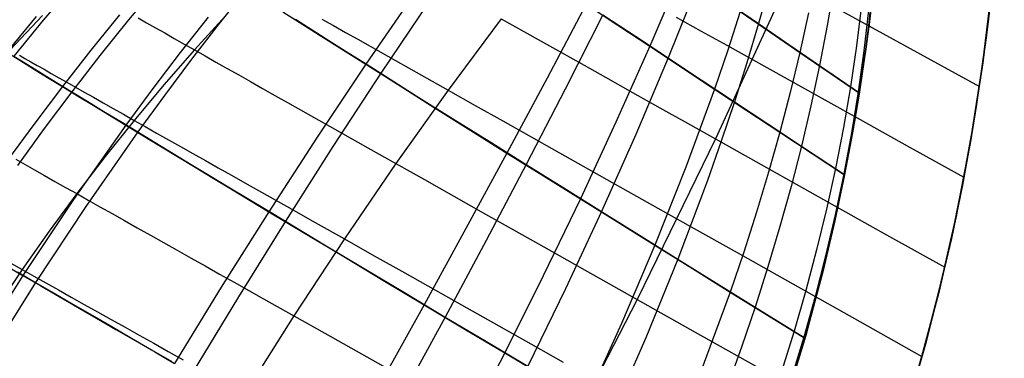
# Model space of a CAD drawing. Header units: millimetres. Extents: x -58 to 58, y -58 to 58.
# Tile 45 of 74: x 32.39 to 57.5, y -15.44 to -6.81. Entities that reach past the tile are written whole.
import ezdxf

# ---------------------------------------------------------------- set-up
doc = ezdxf.new("R2010")
doc.units = ezdxf.units.MM
doc.header["$MEASUREMENT"] = 0
doc.layers.add('Predefinito', color=5, linetype='Continuous')

msp = doc.modelspace()

# ---------------------------------------------------------------- linework, layer by layer
at = {"layer": 'Predefinito', "color": 9}
for points in [[(51.89, -16.662), (52.435, -14.861), (52.916, -13.043), (53.335, -11.208), (53.69, -9.361), (53.981, -7.502), (54.208, -5.634), (54.37, -3.76), (54.468, -1.881), (54.5, 0)], [(54.5, 0), (54.468, -1.881), (54.37, -3.76), (54.208, -5.634), (53.981, -7.502), (53.69, -9.361), (53.335, -11.208), (52.916, -13.043), (52.435, -14.861), (51.89, -16.662)], [(55.321, -15.679), (55.829, -13.761), (56.271, -11.825), (56.645, -9.876), (56.953, -7.915), (57.192, -5.945), (57.363, -3.967), (57.466, -1.985), (57.5, 0)], [(57.5, 0), (57.466, -1.985), (57.363, -3.967), (57.192, -5.945), (56.953, -7.915), (56.645, -9.876), (56.271, -11.825), (55.829, -13.761), (55.321, -15.679)]]:
    msp.add_lwpolyline(points, dxfattribs=at)
for points in [[(54.5, 0, 29.16), (54.481, -1.445, 29.023), (54.402, -3.259, 28.816), (54.359, -3.915, 28.748), (54.236, -5.36, 28.611), (54.057, -6.938, 28.474), (53.8, -8.708, 28.338), (53.631, -9.695, 28.271), (53.426, -10.766, 28.204), (53.176, -11.939, 28.138), (52.868, -13.237, 28.073), (52.473, -14.724, 28.008), (51.969, -16.417, 27.944)], [(54.008, -7.308, 351.556), (54.142, -6.238, 351.467), (54.248, -5.23, 351.377), (54.332, -4.273, 351.287), (54.394, -3.394, 351.198), (54.469, -1.824, 351.017), (54.5, 0, 350.837)], [(55.137, -16.313, 350), (55.51, -14.998, 350), (55.85, -13.675, 350), (56.159, -12.344, 350), (56.437, -11.006, 350), (56.682, -9.662, 350), (56.896, -8.312, 350), (57.077, -6.959, 349.999), (57.227, -5.6, 350.001), (57.367, -3.905, 350), (57.461, -2.124, 349.992), (57.498, -0.459, 350.02), (57.5, -0.124, 350.014), (57.5, 0, 350.008)], [(49.274, -5.573, 348.007), (48.459, -7.49, 348.302), (47.595, -9.426, 348.549), (46.688, -11.377, 348.755), (45.741, -13.338, 348.924), (44.758, -15.305, 349.059), (43.742, -17.274, 349.162)], [(38.19, -6.019, 38.947), (37.477, -6.913, 38.812), (36.774, -7.821, 38.69), (36.082, -8.741, 38.58), (35.402, -9.673, 38.483), (34.075, -11.57, 38.323), (32.794, -13.506, 38.21), (31.558, -15.475, 38.142)], [(33.757, -5.933, 43.294), (32.989, -6.828, 43.191), (32.239, -7.74, 43.1)], [(35.914, -5.926, 40.996), (35.168, -6.819, 40.875), (34.437, -7.727, 40.766), (33.72, -8.648, 40.669), (33.018, -9.584, 40.584), (32.332, -10.532, 40.511)], [(49.698, -5.855, 31.613), (48.927, -7.788, 31.331), (48.101, -9.739, 31.095), (47.227, -11.702, 30.899), (46.308, -13.672, 30.739), (45.349, -15.646, 30.611)], [(51.983, -5.834, 33.916), (50.132, -9.848, 33.535), (48.136, -13.94, 33.25), (46.01, -18.076, 33.059)], [(51.983, -5.834, 346.084), (50.132, -9.848, 346.465), (48.136, -13.94, 346.75), (46.01, -18.076, 346.941)], [(51.511, -5.921, 30.436), (51.231, -6.913, 30.302), (50.933, -7.909, 30.18), (50.616, -8.906, 30.069), (50.281, -9.906, 29.968), (49.928, -10.908, 29.877), (49.174, -12.913, 29.72), (48.358, -14.917, 29.592), (47.484, -16.916, 29.491)], [(53.157, -5.936, 29.309), (52.985, -6.958, 29.189), (52.789, -7.983, 29.083), (52.57, -9.009, 28.987), (52.329, -10.035, 28.902), (52.065, -11.061, 28.826), (51.779, -12.087, 28.757), (51.472, -13.112, 28.696), (51.145, -14.135, 28.642), (50.798, -15.156, 28.593), (50.432, -16.174, 28.55)], [(42.47, -6.124, 344.133), (41.215, -7.948, 344.423), (39.972, -9.81, 344.662), (38.743, -11.705, 344.855), (37.532, -13.628, 345.003), (36.338, -15.573, 345.108)], [(57.162, -6.227, 29.983), (57.038, -7.277, 29.987), (56.795, -8.977, 30), (56.682, -9.662, 30), (56.432, -11.029, 30), (56.15, -12.389, 30), (55.834, -13.741, 30), (55.486, -15.086, 30), (55.105, -16.422, 30)], [(42.831, -6.346, 35.504), (41.601, -8.179, 35.218), (40.379, -10.048, 34.982), (39.168, -11.948, 34.792), (37.97, -13.875, 34.646), (36.787, -15.821, 34.542)], [(46.84, -6.414, 346.927), (45.841, -8.3, 347.213), (44.817, -10.21, 347.452), (43.77, -12.137, 347.649), (42.705, -14.08, 347.807), (40.529, -17.991, 348.013)], [(46.84, -6.414, 346.927), (47.646, -6.95, 347.629), (48.459, -7.49, 348.302), (49.279, -8.033, 348.947), (50.106, -8.58, 349.566), (50.938, -9.13, 350.162), (51.776, -9.682, 350.736), (53.426, -10.766, 351.795)], [(50.461, -6.382, 30.945), (51.231, -6.913, 30.302), (52.007, -7.447, 29.681), (52.789, -7.983, 29.083), (53.805, -8.679, 28.341)], [(53.859, -6.44, 28.702), (53.73, -7.479, 28.597), (53.575, -8.521, 28.505), (53.396, -9.561, 28.424), (53.192, -10.602, 28.352), (52.964, -11.641, 28.288), (52.711, -12.68, 28.232), (52.436, -13.716, 28.182), (52.137, -14.749, 28.138), (51.817, -15.779, 28.099)], [(53.182, -6.493, 32.871), (54.398, -7.16, 31.872), (55.627, -7.834, 30.917), (56.866, -8.514, 30)], [(53.182, -6.493, 347.129), (54.398, -7.16, 348.128), (55.627, -7.834, 349.083), (56.866, -8.514, 350)], [(37.193, -6.746, 340.833), (36.483, -7.651, 340.955), (35.784, -8.57, 341.065), (35.097, -9.5, 341.162), (33.76, -11.395, 341.322), (32.471, -13.329, 341.435), (31.23, -15.3, 341.504)], [(37.64, -6.713, 43.702), (36.846, -7.581, 43.602), (36.068, -8.469, 43.512), (35.308, -9.378, 43.431), (34.567, -10.303, 43.36), (33.844, -11.246, 43.298), (33.139, -12.206, 43.245), (32.452, -13.181, 43.202), (31.784, -14.169, 43.169)], [(37.64, -6.713, 336.298), (36.846, -7.581, 336.398), (36.068, -8.469, 336.488), (35.308, -9.378, 336.569), (34.567, -10.303, 336.64), (33.844, -11.246, 336.702), (33.139, -12.206, 336.755), (32.452, -13.181, 336.798), (31.784, -14.169, 336.831)], [(32.814, -6.732, 336.484), (32.06, -7.643, 336.574)], [(34.937, -6.686, 338.78), (34.2, -7.592, 338.888), (33.478, -8.513, 338.984), (32.772, -9.447, 339.068), (32.082, -10.394, 339.141)], [(32.972, -6.707, 51.331), (32.143, -7.578, 51.283)], [(32.972, -6.707, 328.669), (32.143, -7.578, 328.717)], [(35.412, -6.768, 46.346), (35.628, -6.891, 45.871), (35.853, -7.018, 45.403), (36.088, -7.151, 44.942), (36.332, -7.289, 44.488), (36.584, -7.433, 44.041), (36.846, -7.581, 43.602), (37.116, -7.733, 43.172), (37.395, -7.891, 42.749), (37.681, -8.053, 42.334), (37.975, -8.219, 41.927), (38.277, -8.389, 41.528), (38.585, -8.563, 41.136), (38.9, -8.741, 40.752), (39.222, -8.922, 40.375), (39.549, -9.107, 40.005), (39.882, -9.294, 39.643), (40.564, -9.679, 38.939), (41.265, -10.074, 38.263), (41.982, -10.478, 37.614), (42.714, -10.889, 36.99), (43.458, -11.308, 36.39), (44.213, -11.734, 35.815), (44.98, -12.165, 35.261), (45.756, -12.602, 34.729), (46.542, -13.044, 34.217), (47.335, -13.49, 33.725), (48.136, -13.94, 33.25), (49.755, -14.851, 32.349), (51.396, -15.773, 31.511)], [(35.412, -6.768, 333.654), (35.628, -6.891, 334.129), (35.853, -7.018, 334.597), (36.088, -7.151, 335.058), (36.332, -7.289, 335.512), (36.584, -7.433, 335.959), (36.846, -7.581, 336.398), (37.116, -7.733, 336.828), (37.395, -7.891, 337.251), (37.681, -8.053, 337.666), (37.975, -8.219, 338.073), (38.277, -8.389, 338.472), (38.585, -8.563, 338.864), (38.9, -8.741, 339.248), (39.222, -8.922, 339.625), (39.549, -9.107, 339.995), (39.882, -9.294, 340.357), (40.564, -9.679, 341.061), (41.265, -10.074, 341.737), (41.982, -10.478, 342.386), (42.714, -10.889, 343.01), (43.458, -11.308, 343.61), (44.213, -11.734, 344.185), (44.98, -12.165, 344.739), (45.756, -12.602, 345.271), (46.542, -13.044, 345.783), (47.335, -13.49, 346.275), (48.136, -13.94, 346.75), (49.755, -14.851, 347.651), (51.396, -15.773, 348.489)], [(39.102, -6.612, 342.187), (39.513, -6.872, 342.658), (39.93, -7.137, 343.116), (40.353, -7.404, 343.563), (40.782, -7.675, 343.999), (41.215, -7.948, 344.423), (42.093, -8.501, 345.238), (42.988, -9.064, 346.014), (43.896, -9.633, 346.751), (44.817, -10.21, 347.452), (45.748, -10.791, 348.119), (46.688, -11.377, 348.755), (47.634, -11.967, 349.361), (48.587, -12.559, 349.94), (49.545, -13.155, 350.494), (50.51, -13.753, 351.025), (52.415, -14.932, 352.001)], [(47.264, -6.685, 32.703), (46.301, -8.584, 32.427), (45.307, -10.504, 32.196), (44.286, -12.441, 32.006), (43.243, -14.39, 31.854), (41.097, -18.306, 31.655)], [(50.768, -6.605, 349.318), (50.445, -7.591, 349.448), (50.106, -8.58, 349.566), (49.377, -10.567, 349.771), (48.587, -12.559, 349.94), (47.74, -14.553, 350.078), (46.84, -16.545, 350.187)], [(47.264, -6.685, 32.703), (48.092, -7.234, 32.002), (48.927, -7.788, 31.331), (49.768, -8.346, 30.687), (50.616, -8.906, 30.069), (51.47, -9.469, 29.474), (52.329, -10.035, 28.902), (53.428, -10.757, 28.205)], [(49.13, -6.747, 35.324), (49.772, -7.105, 34.772), (50.422, -7.465, 34.235), (51.077, -7.83, 33.714), (52.402, -8.566, 32.713), (53.745, -9.313, 31.763), (55.103, -10.067, 30.86), (56.471, -10.828, 30)], [(49.13, -6.747, 344.676), (49.772, -7.105, 345.228), (50.422, -7.465, 345.765), (51.077, -7.83, 346.286), (52.402, -8.566, 347.287), (53.745, -9.313, 348.237), (55.103, -10.067, 349.14), (56.471, -10.828, 350)], [(52.509, -6.635, 350.423), (52.287, -7.65, 350.538), (52.042, -8.665, 350.642), (51.776, -9.682, 350.736), (51.49, -10.7, 350.82), (51.182, -11.718, 350.896), (50.856, -12.736, 350.964), (50.51, -13.753, 351.025), (49.763, -15.78, 351.128)], [(50.768, -6.605, 349.318), (51.524, -7.126, 349.939), (52.287, -7.65, 350.538), (53.803, -8.687, 351.66)], [(54.034, -6.566, 28.555), (53.915, -7.61, 28.453), (53.771, -8.655, 28.365), (53.602, -9.699, 28.287), (53.407, -10.743, 28.218), (53.187, -11.786, 28.158), (52.943, -12.828, 28.104), (52.675, -13.867, 28.057), (52.384, -14.903, 28.016), (52.071, -15.935, 27.979)], [(54.008, -7.308, 351.556), (54.08, -6.63, 351.489)], [(44.672, -6.79, 38.069), (43.316, -8.607, 37.822), (41.982, -10.478, 37.614), (40.67, -12.398, 37.443), (39.384, -14.359, 37.31), (38.123, -16.356, 37.215)], [(44.672, -6.79, 341.931), (43.316, -8.607, 342.178), (41.982, -10.478, 342.386), (40.67, -12.398, 342.557), (39.384, -14.359, 342.69), (38.123, -16.356, 342.785)], [(39.42, -6.802, 37.455), (39.845, -7.071, 36.983), (40.276, -7.344, 36.524), (40.713, -7.62, 36.077), (41.155, -7.898, 35.642), (41.601, -8.179, 35.218), (42.505, -8.749, 34.404), (43.426, -9.327, 33.63), (44.361, -9.912, 32.895), (45.307, -10.504, 32.196), (46.263, -11.101, 31.532), (47.227, -11.702, 30.899), (48.197, -12.306, 30.296), (49.174, -12.913, 29.72), (50.157, -13.523, 29.169), (51.145, -14.135, 28.642), (52.417, -14.923, 28)], [(40.097, -6.795, 41.356), (40.395, -6.964, 40.972), (40.7, -7.135, 40.595), (41.01, -7.31, 40.225), (41.326, -7.487, 39.862), (41.972, -7.851, 39.157), (42.636, -8.225, 38.477), (43.316, -8.607, 37.822), (44.009, -8.997, 37.193), (44.714, -9.394, 36.586), (45.431, -9.796, 36.002), (46.158, -10.205, 35.439), (46.894, -10.619, 34.897), (47.639, -11.037, 34.374), (48.391, -11.46, 33.869), (49.15, -11.886, 33.381), (50.686, -12.749, 32.452), (52.242, -13.623, 31.582), (53.815, -14.506, 30.766), (55.4, -15.396, 30)], [(40.097, -6.795, 338.644), (40.395, -6.964, 339.028), (40.7, -7.135, 339.405), (41.01, -7.31, 339.775), (41.326, -7.487, 340.138), (41.972, -7.851, 340.843), (42.636, -8.225, 341.523), (43.316, -8.607, 342.178), (44.009, -8.997, 342.807), (44.714, -9.394, 343.414), (45.431, -9.796, 343.998), (46.158, -10.205, 344.561), (46.894, -10.619, 345.103), (47.639, -11.037, 345.626), (48.391, -11.46, 346.131), (49.15, -11.886, 346.619), (50.686, -12.749, 347.548), (52.242, -13.623, 348.418), (53.815, -14.506, 349.234), (55.4, -15.396, 350)], [(44.672, -6.79, 38.069), (45.32, -7.153, 37.432), (45.98, -7.523, 36.817), (46.651, -7.899, 36.224), (47.331, -8.279, 35.65), (48.02, -8.665, 35.095), (48.717, -9.056, 34.559), (49.421, -9.45, 34.039), (50.132, -9.848, 33.535), (51.57, -10.653, 32.573), (53.026, -11.468, 31.666), (54.498, -12.292, 30.81), (55.983, -13.122, 30)], [(44.672, -6.79, 341.931), (45.32, -7.153, 342.568), (45.98, -7.523, 343.183), (46.651, -7.899, 343.776), (47.331, -8.279, 344.35), (48.02, -8.665, 344.905), (48.717, -9.056, 345.441), (49.421, -9.45, 345.961), (50.132, -9.848, 346.465), (51.57, -10.653, 347.427), (53.026, -11.468, 348.334), (54.498, -12.292, 349.19), (55.983, -13.122, 350)], [(50.503, -20.487, 352.165), (51.048, -19.087, 352.134), (51.501, -17.829, 352.1), (51.881, -16.69, 352.065), (52.204, -15.651, 352.028), (52.482, -14.695, 351.991), (52.722, -13.808, 351.953), (53.116, -12.203, 351.876), (53.422, -10.785, 351.797), (53.663, -9.516, 351.717), (53.855, -8.363, 351.637), (54.008, -7.308, 351.556)], [(32.06, -7.643, 336.574), (32.393, -7.847, 337.196), (32.741, -8.061, 337.805), (33.103, -8.283, 338.402), (33.478, -8.513, 338.984), (33.866, -8.75, 339.551), (34.266, -8.994, 340.103), (34.677, -9.244, 340.64), (35.097, -9.5, 341.162), (35.527, -9.761, 341.671), (35.966, -10.028, 342.165), (36.412, -10.298, 342.646), (36.866, -10.573, 343.113), (37.327, -10.851, 343.567), (37.794, -11.133, 344.009), (38.266, -11.418, 344.438), (38.743, -11.705, 344.855), (39.711, -12.287, 345.655), (40.695, -12.877, 346.412), (41.694, -13.475, 347.128), (42.705, -14.08, 347.807), (43.727, -14.69, 348.449), (44.758, -15.305, 349.059), (45.796, -15.923, 349.637)], [(32.239, -7.74, 43.1), (32.587, -7.954, 42.472), (32.95, -8.177, 41.856), (33.328, -8.409, 41.255), (33.72, -8.648, 40.669), (34.124, -8.895, 40.1), (34.539, -9.149, 39.546), (34.965, -9.408, 39.007), (35.402, -9.673, 38.483), (35.847, -9.944, 37.973), (36.301, -10.219, 37.479), (36.763, -10.499, 36.998), (37.232, -10.782, 36.531), (37.708, -11.069, 36.077), (38.19, -11.36, 35.636), (38.676, -11.653, 35.208), (39.168, -11.948, 34.792), (40.164, -12.547, 33.994), (41.177, -13.154, 33.241), (42.204, -13.769, 32.528), (43.243, -14.39, 31.854), (44.292, -15.016, 31.215), (45.349, -15.646, 30.611)], [(32.386, -7.718, 50.229), (32.525, -7.798, 49.708), (32.675, -7.884, 49.19), (32.837, -7.976, 48.678), (33.01, -8.075, 48.17), (33.194, -8.18, 47.667), (33.388, -8.29, 47.17), (33.593, -8.407, 46.679), (33.809, -8.529, 46.194), (34.035, -8.657, 45.715), (34.27, -8.791, 45.243), (34.516, -8.929, 44.779), (34.771, -9.074, 44.322), (35.035, -9.223, 43.872), (35.308, -9.378, 43.431), (35.591, -9.537, 42.998), (35.882, -9.701, 42.573), (36.181, -9.87, 42.157), (36.488, -10.043, 41.749), (36.803, -10.221, 41.349), (37.125, -10.402, 40.956), (37.454, -10.588, 40.572), (37.789, -10.777, 40.195), (38.131, -10.969, 39.825), (38.479, -11.165, 39.463), (39.191, -11.566, 38.762), (39.922, -11.977, 38.088), (40.67, -12.398, 37.443), (41.433, -12.827, 36.824), (42.209, -13.264, 36.23), (42.997, -13.707, 35.661), (43.797, -14.156, 35.116), (44.606, -14.611, 34.592), (45.426, -15.072, 34.09), (46.253, -15.537, 33.607)], [(32.386, -7.718, 329.771), (32.525, -7.798, 330.292), (32.675, -7.884, 330.81), (32.837, -7.976, 331.322), (33.01, -8.075, 331.83), (33.194, -8.18, 332.333), (33.388, -8.29, 332.83), (33.593, -8.407, 333.321), (33.809, -8.529, 333.806), (34.035, -8.657, 334.285), (34.27, -8.791, 334.757), (34.516, -8.929, 335.221), (34.771, -9.074, 335.678), (35.035, -9.223, 336.128), (35.308, -9.378, 336.569), (35.591, -9.537, 337.002), (35.882, -9.701, 337.427), (36.181, -9.87, 337.843), (36.488, -10.043, 338.251), (36.803, -10.221, 338.651), (37.125, -10.402, 339.044), (37.454, -10.588, 339.428), (37.789, -10.777, 339.805), (38.131, -10.969, 340.175), (38.479, -11.165, 340.537), (39.191, -11.566, 341.238), (39.922, -11.977, 341.912), (40.67, -12.398, 342.557), (41.433, -12.827, 343.176), (42.209, -13.264, 343.77), (42.997, -13.707, 344.339), (43.797, -14.156, 344.884), (44.606, -14.611, 345.408), (45.426, -15.072, 345.91), (46.253, -15.537, 346.393)], [(32.292, -10.371, 46.076), (32.526, -10.503, 45.594), (32.77, -10.641, 45.119), (33.024, -10.784, 44.652), (33.288, -10.933, 44.192), (33.561, -11.087, 43.741), (33.844, -11.246, 43.298), (34.136, -11.411, 42.863), (34.437, -11.58, 42.437), (34.746, -11.754, 42.019), (35.064, -11.933, 41.61), (35.389, -12.116, 41.209), (35.722, -12.303, 40.816), (36.061, -12.494, 40.431), (36.408, -12.689, 40.055), (36.761, -12.887, 39.685), (37.12, -13.089, 39.324), (37.485, -13.294, 38.97), (37.856, -13.502, 38.623), (38.611, -13.926, 37.952), (39.384, -14.359, 37.31), (40.171, -14.801, 36.695), (40.973, -15.251, 36.106), (41.786, -15.708, 35.542)], [(32.292, -10.371, 333.924), (32.526, -10.503, 334.406), (32.77, -10.641, 334.881), (33.024, -10.784, 335.348), (33.288, -10.933, 335.808), (33.561, -11.087, 336.259), (33.844, -11.246, 336.702), (34.136, -11.411, 337.137), (34.437, -11.58, 337.563), (34.746, -11.754, 337.981), (35.064, -11.933, 338.39), (35.389, -12.116, 338.791), (35.722, -12.303, 339.184), (36.061, -12.494, 339.569), (36.408, -12.689, 339.945), (36.761, -12.887, 340.315), (37.12, -13.089, 340.676), (37.485, -13.294, 341.03), (37.856, -13.502, 341.377), (38.611, -13.926, 342.048), (39.384, -14.359, 342.69), (40.171, -14.801, 343.305), (40.973, -15.251, 343.894), (41.786, -15.708, 344.458)], [(32.162, -13.019, 43.647), (32.452, -13.181, 43.202), (32.751, -13.349, 42.767), (33.059, -13.522, 42.34), (33.376, -13.699, 41.921), (33.701, -13.881, 41.511), (34.034, -14.068, 41.11), (34.375, -14.259, 40.716), (34.723, -14.454, 40.331), (35.078, -14.652, 39.954), (35.439, -14.855, 39.585), (35.807, -15.06, 39.224), (36.18, -15.269, 38.871), (36.559, -15.481, 38.525)], [(32.162, -13.019, 336.353), (32.452, -13.181, 336.798), (32.751, -13.349, 337.233), (33.059, -13.522, 337.66), (33.376, -13.699, 338.079), (33.701, -13.881, 338.489), (34.034, -14.068, 338.89), (34.375, -14.259, 339.284), (34.723, -14.454, 339.669), (35.078, -14.652, 340.046), (35.439, -14.855, 340.415), (35.807, -15.06, 340.776), (36.18, -15.269, 341.129), (36.559, -15.481, 341.475)], [(32.023, -13.069, 340.913), (32.471, -13.329, 341.435), (32.928, -13.595, 341.943), (33.393, -13.866, 342.436), (33.867, -14.141, 342.915), (34.349, -14.421, 343.38), (34.838, -14.704, 343.831), (35.332, -14.991, 344.27), (35.833, -15.281, 344.695), (36.338, -15.573, 345.108)], [(32.33, -13.236, 38.733), (32.794, -13.506, 38.21), (33.267, -13.781, 37.702), (33.749, -14.061, 37.208), (34.239, -14.345, 36.73), (34.737, -14.634, 36.266), (35.241, -14.926, 35.815), (35.751, -15.222, 35.378), (36.267, -15.52, 34.954)]]:
    msp.add_polyline3d(points, dxfattribs=at)

doc.saveas('drawing.dxf')
